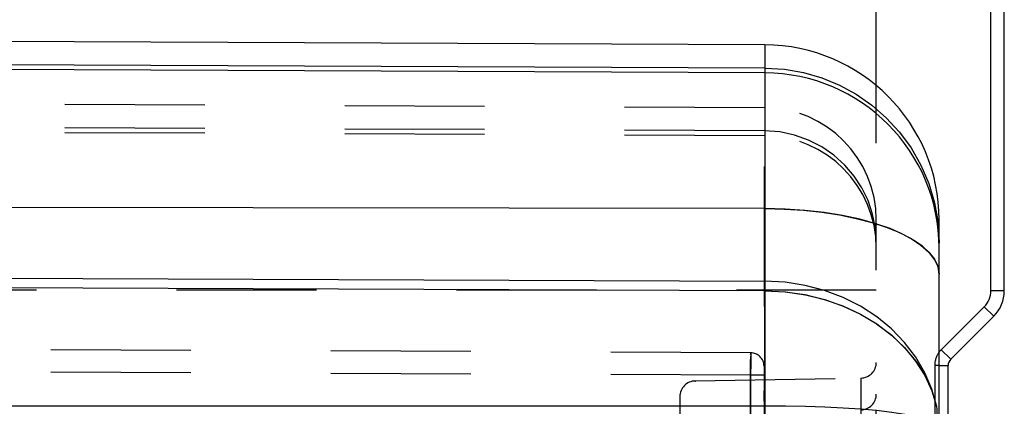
# Model space of a CAD drawing. Header units: inches. Extents: x 0 to 56.7, y 0 to 36.7.
# Tile 33 of 50: x 52.2 to 54.4, y 10 to 10.9. Entities that reach past the tile are written whole.
import ezdxf

# ---------------------------------------------------------------- set-up
doc = ezdxf.new("R2010")
doc.units = ezdxf.units.IN
doc.header["$LTSCALE"] = 3.116667
doc.header["$MEASUREMENT"] = 0
doc.linetypes.add('HIDDEN', pattern=[0.2, 0.1, -0.1])
doc.layers.get('0').update_dxf_attribs({"linetype": 'CONTINUOUS'})
doc.layers.add('_135375', color=7, linetype='CONTINUOUS')
doc.layers.add('_145643', color=7, linetype='CONTINUOUS')
doc.styles.get("Standard").update_dxf_attribs({"font": 'txt', "width": 0.8})
doc.dimstyles.new('DIMSTYLE_2', dxfattribs={"dimtxt": 0.283333, "dimasz": 0.333333, "dimexe": 0.09, "dimexo": 0.07, "dimgap": 0.0425, "dimtad": 0, "dimtih": 1, "dimtoh": 1, "dimzin": 4, "dimdsep": 46, "dimtxsty": 'Standard', "dimblk": '_FILLED', "dimblk1": '_FILLED', "dimblk2": '_FILLED', "dimcen": 0.09, "dimadec": 0, "dimazin": 0, "dimtfac": 1, "dimtofl": 0, "dimtmove": 0, "dimatfit": 3, "dimldrblk": '_FILLED', "dimfxl": 0, "dimtolj": 1, "dimtzin": 4, "dimarcsym": 0})

# ---------------------------------------------------------------- blocks, each defined once
blk = doc.blocks.new('_FILLED')
at = {"color": 0, "linetype": 'ByBlock'}
blk.add_solid([(0, 0), (-1, 0.2), (-1, -0.2)], dxfattribs=at)
blk = doc.blocks.new('*D9')
at = {"color": 2, "linetype": 'Continuous'}
for p, q in [((50.083, 11.5679), (50.083, 12.5937)), ((54.083, 10.5991), (54.083, 12.5937)), ((50.083, 12.2937), (51.488, 12.2937)), ((54.083, 12.2937), (52.678, 12.2937))]:
    blk.add_line(p, q, dxfattribs=at)
at = {"color": 2, "linetype": 'Continuous', "xscale": 0.3333333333, "yscale": 0.3333333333, "zscale": 0.3333333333, "rotation": 180}
blk.add_blockref('_FILLED', (50.083, 12.2937), dxfattribs=at)
at = {"color": 2, "linetype": 'Continuous', "xscale": 0.3333333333, "yscale": 0.3333333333, "zscale": 0.3333333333}
blk.add_blockref('_FILLED', (54.083, 12.2937), dxfattribs=at)
at = {"color": 2, "linetype": 'Continuous', "insert": (52.083, 12.4353), "char_height": 0.28333, "width": 1.36, "attachment_point": 2, "line_spacing_factor": 0.9}
blk.add_mtext('4.00\\PINSIDE', dxfattribs=at)

msp = doc.modelspace()

# ---------------------------------------------------------------- linework, layer by layer
at = {"layer": '_135375', "color": 9, "linetype": 'Continuous'}
for p, q in [((54.368, 10.2703), (54.368, 12.0696)), ((54.368, 10.2703), (54.338, 10.2703)), ((54.3234, 10.2349), (54.3446, 10.2137)), ((54.3446, 10.2137), (54.2489, 10.118)), ((54.2489, 10.118), (54.2277, 10.1392)), ((54.223, 10.1039), (54.243, 10.1039)), ((54.243, 8.8196), (54.243, 10.1039))]:
    msp.add_line(p, q, dxfattribs=at)
at = {"layer": '_135375', "color": 7, "linetype": 'Continuous'}
for p, q in [((54.338, 10.2703), (54.338, 12.0396)), ((54.3234, 10.2349), (54.2277, 10.1392))]:
    msp.add_line(p, q, dxfattribs=at)
at = {"layer": '_135375', "color": 8, "linetype": 'HIDDEN'}
for p, q in [((54.213, 10.1039), (54.213, 8.8496)), ((54.223, 10.1039), (54.213, 10.1039))]:
    msp.add_line(p, q, dxfattribs=at)
at = {"layer": '_135375', "color": 7, "linetype": 'Continuous'}
for centre, start, end in [((54.288, 10.2703), 315, 360), ((54.263, 10.1039), 135, 143.186)]:
    msp.add_arc(centre, 0.05, start, end, dxfattribs=at)
at = {"layer": '_135375', "color": 9, "linetype": 'Continuous'}
for centre, radius, start, end in [((54.288, 10.2703), 0.08, 315.001, 0.001), ((54.263, 10.1039), 0.02, 135.0001, 180)]:
    msp.add_arc(centre, radius, start, end, dxfattribs=at)
at = {"layer": '_135375', "color": 8, "linetype": 'HIDDEN'}
msp.add_arc((54.263, 10.1039), 0.05, 143.186, 180, dxfattribs=at)
at = {"layer": '_145643', "color": 7, "linetype": 'Continuous'}
for p, q in [((53.8347, 10.8182), (50.583, 10.8324)), ((53.8347, 10.7557), (50.5831, 10.7699)), ((54.223, 2.836), (54.223, 10.4282))]:
    msp.add_line(p, q, dxfattribs=at)
at = {"layer": '_145643', "color": 9, "linetype": 'Continuous'}
for p, q in [((53.8347, 10.8182), (53.8347, 2.446)), ((53.8347, 10.7663), (50.6124, 10.7804)), ((54.2127, 10.4662), (54.2204, 10.422)), ((53.8347, 10.4534), (50.583, 10.4587)), ((54.2204, 10.422), (54.223, 10.3772)), ((50.583, 10.3041), (53.8347, 10.2918)), ((53.8347, 10.2706), (50.583, 10.2829)), ((50.583, 10.0142), (53.8347, 10.0142))]:
    msp.add_line(p, q, dxfattribs=at)
at = {"layer": '_145643', "color": 8, "linetype": 'HIDDEN'}
for p, q in [((53.8341, 10.6782), (50.1179, 10.6944)), ((53.8341, 10.2356), (53.8341, 10.6782)), ((53.8341, 10.6266), (50.1179, 10.6428)), ((53.8341, 10.6157), (50.1179, 10.6319)), ((54.083, 2.836), (54.083, 10.4282)), ((54.083, 10.2721), (50.083, 10.2721)), ((53.8341, 10.2395), (53.8341, 10.229)), ((53.8341, 10.2356), (53.8341, 10.2082)), ((53.8341, 10.211), (53.8342, 10.1204)), ((53.8032, 10.1322), (50.1179, 10.1483)), ((53.8032, 10.1313), (53.8031, 10.1176)), ((53.8032, 10.1322), (53.8032, 10.1313)), ((53.8032, 10.1313), (53.8032, 10.11)), ((53.803, 10.0822), (53.8031, 10.1176)), ((53.8032, 10.11), (53.8031, 10.0822)), ((53.8342, 10.1231), (53.8341, 10.0916)), ((53.8342, 10.1204), (53.8342, 10.1009)), ((53.8031, 10.0822), (50.118, 10.0983)), ((53.803, 9.9947), (53.8031, 10.092)), ((53.833, 10.1022), (53.833, 9.412)), ((53.8342, 10.0972), (53.8341, 10.0827)), ((53.6799, 10.0696), (54.0487, 10.076)), ((53.6799, 9.4446), (53.6799, 10.0696)), ((53.833, 10.0822), (53.803, 10.0822)), ((53.8031, 10.0822), (53.8031, 9.432)), ((53.8336, 10.0245), (53.834, 10.0723)), ((53.8341, 10.085), (53.8339, 10.0623)), ((54.0487, 10.076), (54.0487, 9.1719)), ((53.6455, 10.0346), (53.6455, 9.4796)), ((53.8336, 10.0262), (53.8335, 10.0072)), ((53.8805, 10.0139), (53.8805, 10.0139)), ((53.9252, 10.0131), (53.9253, 10.0131))]:
    msp.add_line(p, q, dxfattribs=at)
at = {"layer": '_145643', "color": 9, "linetype": 'Continuous'}
for points in [[(53.8347, 10.7663), (53.8784, 10.7637), (53.9209, 10.7563), (53.9617, 10.7446), (54.0007, 10.7285), (54.038, 10.7083), (54.0729, 10.684), (54.1053, 10.6559), (54.1346, 10.624), (54.1605, 10.5885), (54.1825, 10.5499), (54.2, 10.509), (54.2127, 10.4662)], [(54.223, 10.3072), (54.2206, 10.3235), (54.2134, 10.3395), (54.2018, 10.3548), (54.1859, 10.3695), (54.1658, 10.3834), (54.1416, 10.3966), (54.1135, 10.4088), (54.0817, 10.4198), (54.0462, 10.4296), (54.0077, 10.4379), (53.9668, 10.4445), (53.9239, 10.4494), (53.8797, 10.4523), (53.8347, 10.4534)], [(54.2171, 10.013), (54.2066, 10.0511), (54.1911, 10.0879), (54.1709, 10.1228), (54.1461, 10.1555), (54.1171, 10.1855), (54.0842, 10.2124), (54.0481, 10.2359), (54.009, 10.2555), (53.9675, 10.2711), (53.9243, 10.2825), (53.8798, 10.2894), (53.8347, 10.2918)], [(53.8347, 10.2706), (53.8797, 10.2683), (53.9241, 10.2618), (53.9672, 10.2512), (54.0085, 10.2366), (54.0476, 10.2183), (54.0838, 10.1965), (54.1166, 10.1716), (54.1457, 10.1439), (54.1706, 10.1137), (54.191, 10.0814), (54.2066, 10.0477), (54.2171, 10.013)], [(53.8347, 10.0142), (53.8805, 10.0139), (53.9252, 10.0131), (53.9681, 10.0118), (54.009, 10.0098), (54.0476, 10.0073), (54.0837, 10.0042), (54.1172, 10.0003), (54.1467, 9.9958), (54.1714, 9.9907), (54.1915, 9.985), (54.2068, 9.9787), (54.2171, 9.9717)], [(54.2171, 10.013), (54.2176, 10.0063), (54.2179, 9.9995), (54.218, 9.9926), (54.2179, 9.9857), (54.2176, 9.9787), (54.2171, 9.9717)]]:
    msp.add_lwpolyline(points, dxfattribs=at)
at = {"layer": '_145643', "color": 8, "linetype": 'HIDDEN'}
for points in [[(54.083, 10.3772), (54.0809, 10.4098), (54.0746, 10.4414), (54.0646, 10.4712), (54.051, 10.4994), (54.0337, 10.526), (54.0129, 10.5505), (53.9887, 10.5724), (53.9617, 10.5911), (53.9323, 10.6061), (53.9009, 10.6173), (53.868, 10.6242), (53.8341, 10.6266)], [(53.8347, 10.4534), (53.8784, 10.4524), (53.9209, 10.4496), (53.9617, 10.4452), (54.0007, 10.4392), (54.038, 10.4316), (54.0729, 10.4224), (54.1053, 10.4119), (54.1346, 10.3999), (54.1605, 10.3866), (54.1825, 10.3721), (54.2, 10.3567), (54.2127, 10.3406), (54.2204, 10.324), (54.223, 10.3072)], [(53.8347, 10.2706), (53.8805, 10.2682), (53.9252, 10.2616), (53.9681, 10.2509), (54.009, 10.2364), (54.0476, 10.2183)], [(54.0837, 10.1966), (54.1172, 10.1712), (54.1467, 10.1428), (54.1715, 10.1125), (54.1915, 10.0806), (54.2068, 10.0472), (54.2171, 10.013)], [(53.8031, 10.1284), (53.8032, 10.1313), (53.8032, 10.1322)]]:
    msp.add_lwpolyline(points, dxfattribs=at)
at = {"layer": '_145643', "color": 7, "linetype": 'Continuous'}
for centre, start in [((53.833, 10.4282), 0), ((53.833, 10.3657), 360)]:
    msp.add_arc(centre, 0.39, start, 89.75, dxfattribs=at)
at = {"layer": '_145643', "color": 8, "linetype": 'HIDDEN'}
for centre, radius, start, end in [((53.833, 10.4282), 0.25, 0, 89.75), ((53.833, 10.3657), 0.25, 360, 89.75), ((53.803, 10.1022), 0.03, 0, 89.75), ((54.048, 10.111), 0.035, 271.0002, 360), ((53.6805, 10.0346), 0.035, 90.9998, 180), ((54.048, 10.0401), 0.035, 271, 360)]:
    msp.add_arc(centre, radius, start, end, dxfattribs=at)

# ---------------------------------------------------------------- dimensions: what is measured, and where the dimension line sits
at = {"color": 2, "linetype": 'Continuous'}
dim = msp.add_linear_dim(base=(50.083, 12.2937), p1=(54.083, 10.5291), p2=(50.083, 11.4979), angle=180, text='<>\\PINSIDE', dimstyle='DIMSTYLE_2', dxfattribs=at)
dim.commit()
dim.dimension.update_dxf_attribs({"geometry": '*D9', "text_midpoint": (52.083, 12.0812), "dimtype": 160})

doc.saveas('drawing.dxf')
